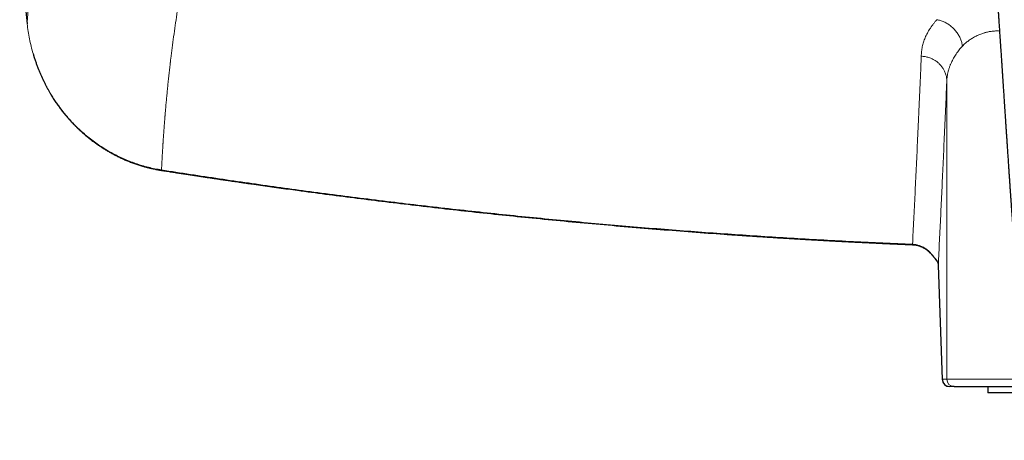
# Model space of a CAD drawing. Header units: millimetres. Extents: x 8 to 932, y 12 to 523.
# Tile 22 of 53: x 384 to 464, y 424 to 458. Entities that reach past the tile are written whole.
import ezdxf

# ---------------------------------------------------------------- set-up
doc = ezdxf.new("R2010")
doc.units = ezdxf.units.MM

msp = doc.modelspace()

# ---------------------------------------------------------------- linework, layer by layer
at = {"color": 252, "linetype": 'Continuous', "lineweight": 0}
for p, q in [((459.753, 453.171), (459.753, 428.804)), ((459.388, 428.804), (459.056, 438.148)), ((459.056, 438.148), (459.057, 438.127)), ((459.388, 428.804), (459.753, 428.804)), ((459.753, 428.804), (467.103, 428.804))]:
    msp.add_line(p, q, dxfattribs=at)
at = {"color": 7, "linetype": 'Continuous', "lineweight": 30}
for p, q in [((456.949, 439.794), (456.949, 439.795)), ((459.057, 438.127), (459.388, 428.783)), ((460.353, 428.204), (459.988, 428.204)), ((463.1, 428.204), (463.1, 427.704)), ((467.801, 427.704), (463.1, 427.704))]:
    msp.add_line(p, q, dxfattribs=at)
at = {"color": 252, "linetype": 'Continuous', "lineweight": 0, "flags": 128}
msp.add_lwpolyline([(395.567, 445.899), (395.565, 445.886), (395.563, 445.875), (395.561, 445.868), (395.56, 445.864), (395.559, 445.864), (395.559, 445.864)], dxfattribs=at)
at = {"color": 252, "linetype": 'Continuous', "lineweight": 0}
for centre, radius, start, end in [((458.37, 439.171), 0.0532, 132.37306, 153.28623), ((459.267, 438.748), 0.441, 197.67014, 216.76402), ((459.988, 428.804), 0.6, 179.99564, 269.99564), ((460.353, 428.804), 0.6, 179.99564, 269.99564)]:
    msp.add_arc(centre, radius, start, end, dxfattribs=at)
at = {"color": 7, "linetype": 'Continuous', "lineweight": 30}
msp.add_arc((459.988, 428.804), 0.6, 182.00891, 270, dxfattribs=at)
for points, knots in [([(384.138, 474.405), (384.121, 474.119), (384.085, 473.462), (384.042, 472.455), (384.008, 471.385), (383.986, 470.336), (383.974, 469.287), (383.974, 468.238), (383.985, 467.189), (384.007, 466.14), (384.041, 465.091), (384.085, 464.042), (384.141, 462.993), (384.207, 461.951), (384.284, 460.915), (384.372, 459.885), (384.47, 458.855), (384.544, 458.169), (384.581, 457.826)], [0, 0, 0, 0, 0.051797, 0.118863, 0.18207, 0.245258, 0.308434, 0.371605, 0.434778, 0.497959, 0.561155, 0.624373, 0.687621, 0.750904, 0.8131, 0.875343, 0.937641, 1, 1, 1, 1]), ([(462.997, 472.824), (462.999, 472.797), (463.01, 472.639), (463.029, 472.355), (463.056, 471.972), (463.081, 471.597), (463.107, 471.231), (463.133, 470.853), (463.159, 470.463), (463.187, 470.063), (463.214, 469.674), (463.238, 469.31), (463.262, 468.97), (463.284, 468.653), (463.305, 468.344), (463.325, 468.046), (463.345, 467.756), (463.364, 467.476), (463.383, 467.205), (463.401, 466.937), (463.419, 466.673), (463.437, 466.414), (463.454, 466.165), (463.47, 465.927), (463.485, 465.716), (463.497, 465.531), (463.508, 465.374), (463.518, 465.229), (463.527, 465.095), (463.536, 464.972), (463.543, 464.861), (463.55, 464.762), (463.556, 464.674), (463.561, 464.597), (463.565, 464.538), (463.568, 464.494), (463.571, 464.463), (463.572, 464.436), (463.574, 464.412), (463.576, 464.388), (463.578, 464.357), (463.581, 464.317), (463.584, 464.266), (463.588, 464.205), (463.593, 464.136), (463.598, 464.061), (463.603, 463.982), (463.61, 463.886), (463.618, 463.773), (463.627, 463.64), (463.636, 463.498), (463.647, 463.347), (463.658, 463.185), (463.67, 463.012), (463.682, 462.83), (463.695, 462.639), (463.709, 462.438), (463.723, 462.228), (463.737, 462.022), (463.751, 461.82), (463.764, 461.626), (463.777, 461.431), (463.79, 461.238), (463.803, 461.05), (463.818, 460.833), (463.835, 460.587), (463.853, 460.316), (463.871, 460.049), (463.889, 459.787), (463.906, 459.529), (463.923, 459.284), (463.939, 459.05), (463.953, 458.839), (463.966, 458.649), (463.977, 458.481), (463.988, 458.32), (463.999, 458.168), (464.008, 458.023), (464.02, 457.853), (464.033, 457.652), (464.049, 457.414), (464.066, 457.171), (464.082, 456.923), (464.099, 456.671), (464.117, 456.409), (464.135, 456.136), (464.153, 455.875), (464.169, 455.631), (464.184, 455.409), (464.199, 455.192), (464.213, 454.981), (464.226, 454.78), (464.239, 454.589), (464.251, 454.407), (464.261, 454.263), (464.268, 454.156), (464.272, 454.09), (464.276, 454.034), (464.279, 453.988), (464.281, 453.951), (464.283, 453.923), (464.285, 453.898), (464.287, 453.873), (464.289, 453.844), (464.291, 453.804), (464.295, 453.753), (464.299, 453.688), (464.304, 453.615), (464.309, 453.533), (464.315, 453.443), (464.322, 453.343), (464.329, 453.234), (464.337, 453.117), (464.345, 452.991), (464.354, 452.859), (464.363, 452.724), (464.38, 452.473), (464.404, 452.111), (464.437, 451.61), (464.471, 451.089), (464.507, 450.549), (464.538, 450.083), (464.564, 449.688), (464.586, 449.36), (464.608, 449.029), (464.631, 448.692), (464.654, 448.346), (464.678, 447.972), (464.706, 447.566), (464.735, 447.129), (464.765, 446.681), (464.793, 446.262), (464.819, 445.874), (464.843, 445.518), (464.863, 445.223), (464.879, 444.993), (464.89, 444.835), (464.9, 444.684), (464.91, 444.543), (464.919, 444.404), (464.929, 444.271), (464.937, 444.142), (464.946, 444.024), (464.953, 443.917), (464.96, 443.82), (464.966, 443.733), (464.971, 443.658), (464.975, 443.595), (464.979, 443.544), (464.982, 443.503), (464.984, 443.467), (464.987, 443.431), (464.99, 443.388), (464.994, 443.33), (464.999, 443.258), (465.005, 443.172), (465.011, 443.079), (465.019, 442.97), (465.028, 442.844), (465.038, 442.7), (465.049, 442.545), (465.061, 442.378), (465.074, 442.199), (465.087, 442.008), (465.102, 441.806), (465.117, 441.591), (465.133, 441.365), (465.15, 441.129), (465.167, 440.888), (465.188, 440.603), (465.212, 440.277), (465.238, 439.912), (465.266, 439.54), (465.294, 439.16), (465.323, 438.774), (465.352, 438.398), (465.38, 438.032), (465.408, 437.677), (465.435, 437.338), (465.462, 437.013), (465.487, 436.703), (465.513, 436.398), (465.538, 436.098), (465.564, 435.804), (465.59, 435.515), (465.61, 435.295), (465.625, 435.143), (465.633, 435.06), (465.64, 434.986), (465.647, 434.92), (465.652, 434.865), (465.657, 434.818), (465.661, 434.782), (465.664, 434.752), (465.667, 434.722), (465.671, 434.682), (465.677, 434.629), (465.684, 434.561), (465.692, 434.483), (465.702, 434.396), (465.713, 434.299), (465.725, 434.192), (465.739, 434.075), (465.755, 433.947), (465.772, 433.809), (465.797, 433.619), (465.829, 433.384), (465.869, 433.11), (465.911, 432.845), (465.953, 432.591), (465.997, 432.346), (466.042, 432.11), (466.088, 431.881), (466.135, 431.66), (466.183, 431.446), (466.239, 431.212), (466.304, 430.953), (466.383, 430.666), (466.47, 430.377), (466.556, 430.111), (466.641, 429.869), (466.723, 429.651), (466.811, 429.432), (466.907, 429.211), (467.01, 428.987), (467.123, 428.762), (467.247, 428.534), (467.382, 428.305), (467.527, 428.078), (467.683, 427.855), (467.85, 427.638), (467.99, 427.469), (468.098, 427.346), (468.169, 427.268), (468.238, 427.195), (468.301, 427.13), (468.358, 427.071), (468.409, 427.02), (468.454, 426.976), (468.493, 426.939), (468.526, 426.908), (468.55, 426.885), (468.567, 426.87), (468.577, 426.86), (468.587, 426.851), (468.6, 426.839), (468.617, 426.824), (468.639, 426.803), (468.665, 426.78), (468.693, 426.755), (468.723, 426.729), (468.789, 426.671), (468.895, 426.581), (469.052, 426.454), (469.225, 426.32), (469.416, 426.181), (469.62, 426.041), (469.836, 425.902), (470.058, 425.768), (470.282, 425.641), (470.455, 425.547), (470.58, 425.483), (470.655, 425.446), (470.729, 425.409), (470.802, 425.373), (470.87, 425.341), (470.929, 425.314), (470.978, 425.291), (471.016, 425.274), (471.043, 425.262), (471.061, 425.254), (471.078, 425.246), (471.1, 425.236), (471.13, 425.223), (471.168, 425.206), (471.213, 425.187), (471.265, 425.165), (471.321, 425.142), (471.379, 425.118), (471.436, 425.094), (471.522, 425.06), (471.635, 425.016), (471.771, 424.965), (471.896, 424.92), (472.01, 424.88), (472.103, 424.848), (472.177, 424.824), (472.238, 424.804), (472.303, 424.783), (472.375, 424.76), (472.455, 424.735), (472.564, 424.702), (472.703, 424.661), (472.831, 424.625), (472.923, 424.6), (472.97, 424.588), (473.009, 424.577), (473.041, 424.569), (473.065, 424.563), (473.085, 424.557), (473.105, 424.552), (473.129, 424.546), (473.16, 424.538), (473.196, 424.529), (473.239, 424.518), (473.288, 424.506), (473.405, 424.477), (473.59, 424.434), (473.84, 424.379), (474.092, 424.327), (474.331, 424.281), (474.558, 424.24), (474.728, 424.211), (474.848, 424.191), (474.916, 424.18), (474.974, 424.171), (475.022, 424.163), (475.067, 424.156), (475.116, 424.149), (475.179, 424.139), (475.253, 424.128), (475.335, 424.117), (475.42, 424.105), (475.507, 424.092), (475.614, 424.078), (475.741, 424.061), (475.884, 424.043), (476.024, 424.026), (476.167, 424.009), (476.313, 423.993), (476.461, 423.977), (476.603, 423.962), (476.736, 423.949), (476.861, 423.937), (476.956, 423.929), (477.025, 423.923), (477.07, 423.919), (477.113, 423.915), (477.154, 423.912), (477.193, 423.909), (477.23, 423.906), (477.262, 423.903), (477.284, 423.902), (477.298, 423.901), (477.306, 423.9), (477.316, 423.899), (477.332, 423.898), (477.358, 423.896), (477.393, 423.894), (477.439, 423.89), (477.493, 423.886), (477.561, 423.882), (477.643, 423.876), (477.741, 423.87), (477.85, 423.864), (477.973, 423.857), (478.108, 423.85), (478.255, 423.843), (478.415, 423.837), (478.587, 423.831), (478.772, 423.826), (478.969, 423.821), (479.179, 423.818), (479.357, 423.817), (479.465, 423.817), (479.5, 423.817)], [0, 0, 0, 0, 0.0014781, 0.0085743, 0.0155165, 0.0223048, 0.0289392, 0.0354196, 0.0428598, 0.0500863, 0.057099, 0.0638981, 0.0697883, 0.0755081, 0.0810576, 0.0864368, 0.0916457, 0.0966844, 0.1015528, 0.106251, 0.111102, 0.1157572, 0.1202163, 0.1244794, 0.1285466, 0.1315636, 0.1343742, 0.1369785, 0.1393765, 0.1415681, 0.1435533, 0.1453322, 0.1469047, 0.1482709, 0.1494307, 0.1500783, 0.1506374, 0.1511081, 0.151511, 0.1519063, 0.1524146, 0.1531469, 0.1540647, 0.1551679, 0.1564167, 0.157751, 0.1591701, 0.1606741, 0.1628807, 0.1652477, 0.1677751, 0.170463, 0.1733712, 0.1764464, 0.1796887, 0.1830981, 0.1866746, 0.1904182, 0.1943289, 0.1977079, 0.2012007, 0.2046904, 0.2081073, 0.2114515, 0.214723, 0.2197168, 0.224531, 0.2291655, 0.2339317, 0.2384916, 0.2428452, 0.2469925, 0.2509335, 0.2540601, 0.2570434, 0.2598834, 0.2625802, 0.2651337, 0.2675845, 0.2715794, 0.2757859, 0.2802039, 0.2844723, 0.2889211, 0.2935506, 0.2983606, 0.3033512, 0.3073575, 0.3112772, 0.315095, 0.3188111, 0.3224253, 0.3257068, 0.3288995, 0.3320028, 0.333343, 0.3345075, 0.3354962, 0.3363093, 0.3369466, 0.3374242, 0.3378153, 0.3382337, 0.3387517, 0.3393693, 0.3403286, 0.3414588, 0.3427597, 0.3441878, 0.3457772, 0.3475279, 0.3494401, 0.3515137, 0.3537073, 0.3560545, 0.3584491, 0.3608321, 0.3692481, 0.3775164, 0.3871669, 0.396608, 0.40584, 0.4116061, 0.4172926, 0.4230436, 0.4289264, 0.4349414, 0.4410885, 0.4485036, 0.456103, 0.4638868, 0.4718546, 0.4779236, 0.484095, 0.4903677, 0.493261, 0.496008, 0.4986088, 0.5010633, 0.5033715, 0.5057748, 0.5079959, 0.5100347, 0.5118913, 0.5135656, 0.5150576, 0.5163673, 0.5174949, 0.5183205, 0.5190128, 0.5196016, 0.5201612, 0.5209013, 0.5218382, 0.5231625, 0.5246345, 0.5262484, 0.5280044, 0.53028, 0.532757, 0.5354352, 0.5383149, 0.541396, 0.5446786, 0.5481629, 0.551849, 0.5557369, 0.559827, 0.5640153, 0.5681498, 0.5745355, 0.5807846, 0.5868967, 0.5936754, 0.6002759, 0.606698, 0.612941, 0.6190065, 0.6248975, 0.6302951, 0.6355758, 0.640763, 0.6458582, 0.6508629, 0.6557679, 0.6605855, 0.6620818, 0.6635105, 0.6647795, 0.6658873, 0.6668334, 0.6676173, 0.6682387, 0.6686974, 0.6691537, 0.6697511, 0.670721, 0.6718711, 0.6732018, 0.6746723, 0.6763159, 0.6781335, 0.6801263, 0.6822953, 0.6846419, 0.6871676, 0.6919569, 0.6966216, 0.7011573, 0.7054495, 0.7096164, 0.7136578, 0.7175732, 0.7213619, 0.7250232, 0.7285681, 0.7334588, 0.7384212, 0.7434599, 0.7485804, 0.7523939, 0.7562599, 0.760183, 0.7641695, 0.7682433, 0.77242, 0.7767111, 0.7811088, 0.7855757, 0.7900754, 0.7945875, 0.7990959, 0.800898, 0.8026807, 0.8043277, 0.805821, 0.807162, 0.8083515, 0.8093904, 0.8102792, 0.8110183, 0.8116079, 0.8119015, 0.8121365, 0.8123129, 0.8125567, 0.8129867, 0.8134551, 0.8140376, 0.8146716, 0.8153142, 0.8159656, 0.8189796, 0.8221655, 0.8258285, 0.8296803, 0.8337173, 0.8379352, 0.8422278, 0.8464088, 0.8504744, 0.8518507, 0.8532139, 0.8545639, 0.8559011, 0.8571629, 0.8582168, 0.8590855, 0.8597696, 0.8602695, 0.8605006, 0.8607555, 0.8611509, 0.8616868, 0.8623628, 0.8631787, 0.8640757, 0.8650905, 0.8661186, 0.8671205, 0.8680965, 0.8706466, 0.8730033, 0.8751668, 0.8771238, 0.8788714, 0.8799255, 0.8809372, 0.8819999, 0.8832189, 0.8845934, 0.8860832, 0.8887563, 0.8916394, 0.892555, 0.8933474, 0.8940085, 0.8945387, 0.8949384, 0.8952332, 0.8955329, 0.895938, 0.8964482, 0.8970632, 0.8977826, 0.8986058, 0.8995078, 0.9036418, 0.9077965, 0.9119734, 0.9161008, 0.919665, 0.9231698, 0.9244558, 0.9255736, 0.9265238, 0.9273067, 0.9279205, 0.9287167, 0.9297492, 0.9310093, 0.9323566, 0.9337415, 0.9351642, 0.9366248, 0.9389959, 0.9413566, 0.9436385, 0.9458416, 0.9483624, 0.9507726, 0.9530728, 0.9552562, 0.9572878, 0.9591632, 0.959915, 0.9606383, 0.9613333, 0.962, 0.9626383, 0.9632482, 0.9637939, 0.964187, 0.964362, 0.9644675, 0.9645619, 0.9648314, 0.9652551, 0.9658331, 0.9665652, 0.9674516, 0.9684922, 0.9698704, 0.9714501, 0.9732315, 0.9752144, 0.9773989, 0.979785, 0.9823727, 0.9851618, 0.9881522, 0.9913437, 0.9947362, 0.9983293, 1, 1, 1, 1]), ([(385.074, 455.381), (385.097, 455.303), (385.148, 455.129), (385.234, 454.861), (385.331, 454.581), (385.431, 454.308), (385.534, 454.045), (385.639, 453.793), (385.745, 453.55), (385.852, 453.316), (385.963, 453.084), (386.079, 452.855), (386.199, 452.628), (386.317, 452.412), (386.434, 452.208), (386.55, 452.015), (386.663, 451.832), (386.773, 451.66), (386.881, 451.495), (386.987, 451.339), (387.091, 451.191), (387.191, 451.052), (387.291, 450.916), (387.396, 450.777), (387.509, 450.633), (387.628, 450.483), (387.755, 450.33), (387.892, 450.169), (388.038, 450.003), (388.194, 449.832), (388.36, 449.656), (388.537, 449.475), (388.718, 449.297), (388.903, 449.122), (389.09, 448.952), (389.288, 448.779), (389.495, 448.605), (389.713, 448.43), (389.941, 448.255), (390.171, 448.086), (390.401, 447.925), (390.632, 447.77), (390.872, 447.617), (391.121, 447.466), (391.377, 447.318), (391.641, 447.174), (391.913, 447.034), (392.194, 446.898), (392.486, 446.765), (392.79, 446.636), (393.105, 446.512), (393.431, 446.394), (393.766, 446.283), (394.085, 446.188), (394.388, 446.106), (394.672, 446.036), (394.962, 445.972), (395.258, 445.914), (395.458, 445.881), (395.559, 445.864)], [0, 0, 0, 0, 0.016303, 0.03645, 0.056448, 0.075879, 0.094747, 0.113051, 0.130792, 0.147972, 0.164591, 0.182438, 0.19959, 0.216048, 0.23181, 0.246878, 0.26125, 0.274927, 0.287907, 0.300758, 0.312844, 0.324163, 0.335099, 0.346753, 0.359197, 0.371813, 0.385153, 0.399219, 0.414014, 0.429527, 0.445743, 0.46266, 0.480278, 0.496695, 0.513677, 0.531224, 0.549335, 0.568011, 0.587252, 0.607059, 0.625182, 0.643756, 0.662781, 0.682259, 0.70219, 0.722208, 0.742667, 0.763569, 0.784915, 0.80711, 0.829772, 0.852904, 0.876512, 0.9006, 0.919867, 0.939437, 0.959313, 0.9795, 1, 1, 1, 1]), ([(395.559, 445.864), (395.699, 445.842), (395.975, 445.799), (396.384, 445.735), (396.783, 445.674), (397.17, 445.614), (397.547, 445.556), (397.912, 445.5), (398.267, 445.446), (398.616, 445.393), (398.96, 445.341), (399.297, 445.291), (399.622, 445.242), (399.935, 445.196), (400.236, 445.151), (400.525, 445.108), (400.802, 445.068), (401.068, 445.029), (401.321, 444.992), (401.563, 444.956), (401.792, 444.923), (401.996, 444.894), (402.174, 444.868), (402.33, 444.845), (402.481, 444.824), (402.63, 444.802), (402.779, 444.781), (403.124, 444.732), (403.667, 444.654), (404.41, 444.55), (405.163, 444.445), (405.925, 444.34), (407.198, 444.166), (408.981, 443.928), (411.273, 443.632), (413.621, 443.339), (416.024, 443.05), (418.483, 442.766), (420.944, 442.492), (423.406, 442.231), (425.919, 441.975), (428.482, 441.726), (431.097, 441.486), (433.713, 441.258), (436.33, 441.042), (438.948, 440.84), (440.856, 440.702), (442.052, 440.618), (442.536, 440.585), (443.02, 440.552), (443.504, 440.52), (443.988, 440.488), (444.472, 440.456), (444.953, 440.425), (445.435, 440.395), (445.914, 440.365), (446.391, 440.336), (446.857, 440.307), (447.313, 440.28), (447.758, 440.254), (448.097, 440.234), (448.333, 440.221), (448.475, 440.212), (448.623, 440.204), (448.78, 440.195), (448.945, 440.186), (449.129, 440.175), (449.334, 440.164), (449.559, 440.151), (449.796, 440.138), (450.046, 440.125), (450.309, 440.111), (450.585, 440.096), (450.874, 440.08), (451.174, 440.065), (451.485, 440.048), (451.809, 440.032), (452.144, 440.015), (452.491, 439.997), (452.849, 439.98), (453.22, 439.962), (453.602, 439.943), (453.995, 439.925), (454.401, 439.906), (454.806, 439.887), (455.211, 439.869), (455.613, 439.851), (456.026, 439.833), (456.449, 439.815), (456.757, 439.802), (456.925, 439.795), (456.949, 439.794)], [0, 0, 0, 0, 0.006887, 0.013595, 0.020124, 0.026476, 0.032648, 0.038643, 0.044459, 0.050097, 0.055812, 0.061331, 0.066655, 0.071783, 0.076715, 0.081452, 0.085993, 0.090339, 0.094489, 0.098443, 0.102202, 0.105766, 0.108428, 0.11097, 0.113413, 0.11585, 0.118294, 0.120744, 0.132765, 0.144935, 0.157252, 0.169717, 0.18229, 0.219727, 0.257163, 0.294599, 0.33471, 0.37482, 0.414931, 0.455041, 0.495152, 0.537693, 0.580235, 0.622777, 0.665319, 0.707861, 0.750403, 0.758265, 0.766126, 0.773988, 0.78185, 0.789712, 0.797574, 0.805417, 0.813126, 0.821035, 0.828774, 0.836342, 0.843739, 0.850967, 0.858023, 0.860209, 0.862491, 0.864904, 0.867449, 0.870125, 0.872932, 0.87641, 0.88007, 0.883913, 0.887938, 0.892233, 0.896719, 0.901394, 0.90626, 0.911316, 0.916562, 0.921999, 0.927625, 0.933442, 0.939449, 0.945646, 0.952034, 0.958611, 0.96538, 0.971751, 0.978283, 0.984974, 0.991826, 0.998837, 1, 1, 1, 1]), ([(456.949, 439.793), (456.997, 439.79), (457.097, 439.784), (457.246, 439.76), (457.396, 439.726), (457.542, 439.681), (457.685, 439.625), (457.824, 439.559), (457.958, 439.483), (458.086, 439.397), (458.209, 439.301), (458.286, 439.231), (458.324, 439.195)], [0, 0, 0, 0, 0.093918, 0.194754, 0.295063, 0.395053, 0.494931, 0.594907, 0.695191, 0.795995, 0.897528, 1, 1, 1, 1]), ([(458.323, 439.195), (458.341, 439.176), (458.376, 439.142), (458.424, 439.091), (458.466, 439.046), (458.501, 439.007), (458.53, 438.973), (458.556, 438.942), (458.583, 438.91), (458.613, 438.874), (458.644, 438.836), (458.678, 438.794), (458.711, 438.752), (458.74, 438.714), (458.766, 438.681), (458.783, 438.658), (458.795, 438.642), (458.806, 438.629), (458.818, 438.612), (458.833, 438.592), (458.851, 438.568), (458.871, 438.541), (458.893, 438.512), (458.907, 438.493), (458.914, 438.483)], [0, 0, 0, 0, 0.070727, 0.134348, 0.190644, 0.239471, 0.280733, 0.31436, 0.355725, 0.400533, 0.449848, 0.503809, 0.562211, 0.616542, 0.663234, 0.702087, 0.718511, 0.737491, 0.762933, 0.795076, 0.834265, 0.880986, 0.935919, 1, 1, 1, 1]), ([(458.914, 438.484), (458.919, 438.477), (458.929, 438.465), (458.94, 438.447), (458.95, 438.434), (458.957, 438.423), (458.962, 438.415), (458.965, 438.409), (458.968, 438.404), (458.97, 438.4), (458.973, 438.396), (458.976, 438.39), (458.981, 438.382), (458.986, 438.372), (458.992, 438.361), (458.998, 438.349), (459.004, 438.336), (459.011, 438.322), (459.016, 438.309), (459.021, 438.297), (459.025, 438.287), (459.028, 438.277), (459.032, 438.266), (459.036, 438.253), (459.039, 438.24), (459.043, 438.228), (459.045, 438.216), (459.048, 438.206), (459.05, 438.194), (459.052, 438.181), (459.054, 438.165), (459.056, 438.146), (459.056, 438.133), (459.057, 438.126)], [0, 0, 0, 0, 0.047882, 0.088856, 0.122958, 0.148788, 0.168572, 0.182318, 0.192442, 0.203045, 0.214197, 0.225897, 0.248769, 0.273603, 0.303219, 0.334694, 0.370913, 0.411842, 0.450572, 0.481918, 0.506328, 0.536756, 0.570288, 0.606833, 0.646309, 0.687786, 0.723433, 0.751767, 0.78578, 0.828171, 0.8785, 0.935772, 1, 1, 1, 1]), ([(460.353, 428.204), (460.356, 428.204), (460.363, 428.204), (460.386, 428.204), (460.418, 428.204), (460.461, 428.204), (460.507, 428.204), (460.553, 428.204), (460.596, 428.204), (460.644, 428.204), (460.697, 428.204), (460.755, 428.204), (460.83, 428.204), (460.924, 428.204), (461.042, 428.204), (461.17, 428.204), (461.309, 428.204), (461.459, 428.204), (461.62, 428.204), (461.771, 428.204), (461.91, 428.204), (462.034, 428.204), (462.162, 428.204), (462.294, 428.204), (462.43, 428.204), (462.571, 428.204), (462.734, 428.204), (462.921, 428.204), (463.136, 428.204), (463.358, 428.204), (463.579, 428.204), (463.796, 428.204), (464.007, 428.204), (464.224, 428.204), (464.446, 428.204), (464.674, 428.204), (464.921, 428.204), (465.188, 428.204), (465.477, 428.204), (465.773, 428.204), (466.078, 428.204), (466.392, 428.204), (466.715, 428.204), (467.044, 428.204), (467.288, 428.204), (467.425, 428.204), (467.448, 428.204)], [0, 0, 0, 0, 0.026104, 0.052167, 0.078202, 0.104222, 0.130242, 0.147285, 0.164337, 0.181402, 0.198484, 0.216051, 0.234147, 0.261805, 0.289428, 0.317033, 0.344636, 0.372252, 0.399898, 0.42759, 0.44595, 0.464284, 0.482597, 0.500895, 0.519181, 0.53746, 0.555738, 0.580874, 0.606028, 0.631212, 0.656437, 0.678301, 0.700129, 0.72193, 0.743711, 0.765481, 0.787246, 0.812903, 0.838579, 0.864286, 0.890038, 0.91627, 0.942454, 0.968602, 0.994728, 1, 1, 1, 1])]:
    msp.add_open_spline(points, degree=3, knots=knots, dxfattribs=at)
at = {"color": 252, "linetype": 'Continuous', "lineweight": 0}
for points, knots in [([(384.581, 457.826), (384.597, 458.07), (384.628, 458.557), (384.681, 459.289), (384.739, 460.019), (384.801, 460.747), (384.868, 461.473), (384.939, 462.196), (385.016, 462.922), (385.097, 463.653), (385.183, 464.386), (385.249, 464.922), (385.292, 465.258), (385.309, 465.395), (385.327, 465.532), (385.345, 465.669), (385.363, 465.809), (385.383, 465.955), (385.415, 466.2), (385.461, 466.539), (385.535, 467.07), (385.626, 467.701), (385.736, 468.431), (385.848, 469.157), (385.964, 469.876), (386.083, 470.59), (386.202, 471.285), (386.322, 471.961), (386.441, 472.617), (386.562, 473.268), (386.685, 473.913), (386.77, 474.343), (386.812, 474.556)], [0, 0, 0, 0, 0.04711, 0.093769, 0.139974, 0.185726, 0.231023, 0.275865, 0.32025, 0.365342, 0.409952, 0.454077, 0.462343, 0.470592, 0.478824, 0.487039, 0.495236, 0.503931, 0.513319, 0.539006, 0.5645, 0.607943, 0.650813, 0.693109, 0.73483, 0.775976, 0.816544, 0.854265, 0.891472, 0.928164, 0.96434, 1, 1, 1, 1]), ([(479.5, 425.616), (479.497, 425.616), (479.489, 425.616), (479.475, 425.616), (479.457, 425.616), (479.431, 425.616), (479.397, 425.616), (479.354, 425.617), (479.299, 425.617), (479.231, 425.618), (479.15, 425.619), (479.058, 425.62), (478.955, 425.622), (478.837, 425.624), (478.702, 425.628), (478.549, 425.633), (478.384, 425.639), (478.204, 425.647), (478.013, 425.657), (477.811, 425.669), (477.596, 425.683), (477.369, 425.701), (477.128, 425.721), (476.873, 425.745), (476.604, 425.773), (476.322, 425.805), (476.028, 425.842), (475.744, 425.88), (475.473, 425.92), (475.217, 425.961), (474.953, 426.006), (474.681, 426.057), (474.411, 426.111), (474.143, 426.169), (473.878, 426.232), (473.606, 426.302), (473.329, 426.378), (473.048, 426.463), (472.762, 426.557), (472.494, 426.653), (472.245, 426.749), (472.015, 426.845), (471.784, 426.948), (471.552, 427.06), (471.321, 427.18), (471.089, 427.309), (470.866, 427.442), (470.653, 427.579), (470.449, 427.719), (470.248, 427.867), (470.05, 428.023), (469.857, 428.187), (469.669, 428.358), (469.488, 428.537), (469.312, 428.724), (469.151, 428.911), (469.004, 429.096), (468.871, 429.279), (468.743, 429.47), (468.622, 429.668), (468.507, 429.872), (468.392, 430.094), (468.279, 430.334), (468.167, 430.593), (468.064, 430.858), (467.963, 431.141), (467.865, 431.444), (467.77, 431.767), (467.683, 432.096), (467.603, 432.43), (467.521, 432.807), (467.439, 433.224), (467.359, 433.684), (467.285, 434.163), (467.217, 434.659), (467.155, 435.175), (467.098, 435.699), (467.046, 436.23), (466.994, 436.804), (466.94, 437.42), (466.884, 438.079), (466.829, 438.748), (466.775, 439.427), (466.722, 440.116), (466.68, 440.668), (466.649, 441.078), (466.629, 441.346), (466.609, 441.615), (466.589, 441.885), (466.569, 442.156), (466.55, 442.421), (466.52, 442.829), (466.48, 443.377), (466.428, 444.102), (466.374, 444.853), (466.32, 445.629), (466.266, 446.393), (466.214, 447.146), (466.164, 447.887), (466.114, 448.616), (466.066, 449.318), (466.02, 449.993), (465.976, 450.641), (465.933, 451.28), (465.891, 451.91), (465.849, 452.529), (465.805, 453.175), (465.76, 453.846), (465.713, 454.54), (465.667, 455.221), (465.623, 455.866), (465.582, 456.476), (465.543, 457.051), (465.504, 457.617), (465.466, 458.172), (465.429, 458.718), (465.392, 459.253), (465.356, 459.778), (465.319, 460.317), (465.281, 460.869), (465.243, 461.433), (465.205, 461.984), (465.168, 462.522), (465.132, 463.047), (465.097, 463.559), (465.063, 464.044), (465.031, 464.505), (465.002, 464.941), (464.972, 465.365), (464.944, 465.78), (464.916, 466.183), (464.889, 466.581), (464.862, 466.974), (464.835, 467.36), (464.809, 467.735), (464.784, 468.099), (464.76, 468.451), (464.736, 468.791), (464.714, 469.112), (464.694, 469.413), (464.674, 469.695), (464.655, 469.968), (464.637, 470.231), (464.62, 470.485), (464.603, 470.729), (464.587, 470.964), (464.571, 471.189), (464.557, 471.405), (464.542, 471.612), (464.529, 471.809), (464.516, 471.993), (464.504, 472.165), (464.493, 472.325), (464.483, 472.477), (464.473, 472.62), (464.464, 472.758), (464.455, 472.891), (464.446, 473.017), (464.438, 473.134), (464.431, 473.241), (464.424, 473.338), (464.418, 473.426), (464.413, 473.504), (464.409, 473.553), (464.408, 473.576)], [0, 0, 0, 0, 0.000164, 0.000398, 0.000701, 0.001073, 0.001676, 0.002403, 0.003253, 0.004436, 0.005795, 0.007333, 0.009047, 0.010939, 0.013269, 0.015822, 0.018597, 0.021595, 0.024815, 0.028194, 0.031786, 0.035593, 0.039612, 0.043922, 0.048452, 0.0532, 0.058164, 0.063343, 0.067563, 0.071915, 0.076403, 0.081027, 0.085791, 0.090246, 0.094823, 0.099525, 0.10435, 0.109295, 0.114355, 0.119523, 0.123658, 0.127856, 0.13212, 0.136452, 0.140856, 0.145339, 0.149905, 0.154041, 0.158234, 0.162478, 0.166768, 0.171102, 0.175401, 0.179744, 0.184135, 0.18858, 0.192402, 0.19628, 0.200224, 0.204223, 0.208254, 0.212311, 0.217127, 0.221985, 0.226892, 0.231854, 0.237584, 0.243394, 0.249284, 0.255253, 0.261296, 0.269307, 0.277417, 0.285626, 0.294541, 0.30359, 0.312776, 0.322099, 0.331558, 0.342967, 0.354565, 0.366354, 0.378333, 0.390504, 0.402866, 0.407578, 0.412317, 0.417083, 0.421877, 0.426697, 0.431494, 0.436039, 0.448444, 0.46071, 0.474758, 0.488618, 0.50229, 0.515772, 0.529064, 0.542166, 0.555077, 0.566932, 0.578624, 0.590153, 0.60152, 0.612726, 0.623771, 0.636582, 0.649171, 0.661537, 0.673683, 0.68434, 0.694821, 0.705127, 0.715257, 0.725211, 0.734991, 0.744595, 0.754025, 0.764588, 0.774922, 0.785029, 0.794907, 0.804558, 0.81398, 0.823174, 0.831402, 0.839437, 0.847282, 0.854934, 0.862395, 0.869664, 0.87703, 0.884188, 0.891138, 0.897881, 0.904416, 0.910743, 0.916863, 0.92229, 0.927542, 0.93262, 0.937524, 0.942253, 0.946808, 0.951188, 0.955394, 0.959426, 0.963283, 0.966965, 0.970473, 0.973621, 0.976613, 0.979451, 0.982133, 0.98466, 0.987206, 0.989573, 0.99176, 0.993767, 0.995595, 0.997243, 0.998711, 1, 1, 1, 1]), ([(395.567, 445.899), (395.569, 445.928), (395.572, 445.987), (395.576, 446.077), (395.581, 446.171), (395.586, 446.269), (395.591, 446.37), (395.596, 446.476), (395.602, 446.585), (395.608, 446.7), (395.615, 446.821), (395.622, 446.948), (395.629, 447.079), (395.637, 447.214), (395.645, 447.354), (395.653, 447.49), (395.661, 447.621), (395.669, 447.749), (395.677, 447.879), (395.684, 447.991), (395.69, 448.085), (395.695, 448.159), (395.699, 448.233), (395.704, 448.307), (395.709, 448.379), (395.715, 448.469), (395.722, 448.575), (395.73, 448.697), (395.739, 448.815), (395.747, 448.931), (395.755, 449.042), (395.763, 449.154), (395.771, 449.265), (395.779, 449.376), (395.787, 449.483), (395.795, 449.585), (395.802, 449.684), (395.81, 449.779), (395.817, 449.87), (395.824, 449.958), (395.831, 450.043), (395.836, 450.107), (395.839, 450.151), (395.842, 450.176), (395.844, 450.202), (395.846, 450.226), (395.848, 450.251), (395.85, 450.279), (395.856, 450.358), (395.867, 450.49), (395.883, 450.674), (395.899, 450.862), (395.916, 451.055), (395.933, 451.255), (395.952, 451.463), (395.972, 451.68), (395.993, 451.902), (396.015, 452.127), (396.037, 452.358), (396.06, 452.588), (396.084, 452.818), (396.107, 453.048), (396.132, 453.282), (396.158, 453.52), (396.183, 453.757), (396.21, 453.992), (396.236, 454.225), (396.261, 454.441), (396.278, 454.587), (396.287, 454.662), (396.29, 454.686), (396.293, 454.709), (396.295, 454.733), (396.298, 454.756), (396.308, 454.842), (396.353, 455.212), (396.436, 455.877), (396.555, 456.777), (396.684, 457.691), (396.82, 458.61), (396.965, 459.533), (397.117, 460.456), (397.277, 461.378), (397.445, 462.299), (397.622, 463.225), (397.747, 463.847), (397.81, 464.158)], [0, 0, 0, 0, 0.0050248, 0.0102663, 0.0157247, 0.0213999, 0.0272918, 0.0334006, 0.0397261, 0.0462685, 0.0533549, 0.0606792, 0.0682415, 0.0760417, 0.0840798, 0.0923558, 0.0994915, 0.1067951, 0.1142665, 0.1219058, 0.1260398, 0.1303652, 0.1346299, 0.1388337, 0.1429768, 0.1470592, 0.1541979, 0.1611429, 0.167894, 0.1744515, 0.1808151, 0.186985, 0.1934948, 0.199774, 0.2058226, 0.2116407, 0.2172282, 0.222585, 0.2277114, 0.2327345, 0.2375146, 0.2420516, 0.2435247, 0.2449702, 0.2463882, 0.2477786, 0.2491414, 0.2506298, 0.2523966, 0.2625572, 0.2729251, 0.2835003, 0.2942828, 0.3052726, 0.317155, 0.3292706, 0.3416195, 0.3542016, 0.367017, 0.3800657, 0.3925824, 0.4053066, 0.4182382, 0.4313773, 0.4447239, 0.4573678, 0.4701926, 0.4831981, 0.4929281, 0.4942095, 0.4954927, 0.4967776, 0.4980641, 0.4993524, 0.5005467, 0.5123014, 0.5600051, 0.6092832, 0.6585593, 0.707834, 0.7570977, 0.806318, 0.8546904, 0.9030944, 0.9515307, 1, 1, 1, 1]), ([(457.67, 455.183), (457.671, 455.248), (457.672, 455.377), (457.687, 455.57), (457.712, 455.762), (457.747, 455.953), (457.791, 456.142), (457.846, 456.329), (457.909, 456.514), (457.983, 456.698), (458.066, 456.883), (458.161, 457.068), (458.266, 457.253), (458.38, 457.437), (458.505, 457.621), (458.641, 457.803), (458.785, 457.985), (458.89, 458.105), (458.942, 458.165)], [0, 0, 0, 0, 0.063626, 0.127011, 0.19018, 0.253161, 0.315977, 0.377536, 0.438987, 0.500354, 0.56166, 0.624182, 0.686693, 0.74922, 0.811789, 0.874424, 0.937153, 1, 1, 1, 1]), ([(461.032, 456.014), (461.025, 456.061), (461.01, 456.157), (460.976, 456.301), (460.932, 456.447), (460.878, 456.594), (460.813, 456.74), (460.737, 456.884), (460.651, 457.025), (460.555, 457.162), (460.45, 457.294), (460.336, 457.419), (460.214, 457.537), (460.085, 457.647), (459.95, 457.747), (459.811, 457.838), (459.668, 457.919), (459.523, 457.989), (459.377, 458.049), (459.231, 458.098), (459.086, 458.138), (458.99, 458.156), (458.942, 458.165)], [0, 0, 0, 0, 0.046568, 0.094148, 0.142665, 0.192033, 0.242155, 0.292923, 0.344219, 0.395919, 0.447892, 0.500003, 0.552113, 0.604086, 0.655785, 0.707081, 0.757849, 0.80797, 0.857338, 0.905854, 0.953433, 1, 1, 1, 1]), ([(384.581, 457.826), (384.607, 457.62), (384.658, 457.209), (384.769, 456.597), (384.904, 455.991), (385.066, 455.391), (385.253, 454.8), (385.466, 454.218), (385.694, 453.669), (385.934, 453.154), (386.182, 452.671), (386.448, 452.199), (386.733, 451.736), (387.037, 451.285), (387.359, 450.845), (387.699, 450.418), (388.057, 450.004), (388.432, 449.605), (388.823, 449.223), (389.229, 448.858), (389.649, 448.51), (390.083, 448.18), (390.53, 447.869), (390.989, 447.577), (391.46, 447.305), (391.942, 447.053), (392.434, 446.822), (392.936, 446.611), (393.447, 446.423), (393.966, 446.256), (394.493, 446.113), (395.027, 445.991), (395.387, 445.93), (395.567, 445.899)], [0, 0, 0, 0, 0.035732, 0.071417, 0.107064, 0.142679, 0.178271, 0.213846, 0.249415, 0.28054, 0.311675, 0.342827, 0.374007, 0.405224, 0.436491, 0.467822, 0.49923, 0.530656, 0.562032, 0.593365, 0.624662, 0.655928, 0.687169, 0.718392, 0.749604, 0.780811, 0.812022, 0.843246, 0.874495, 0.905779, 0.937114, 0.968515, 1, 1, 1, 1]), ([(464.061, 457.243), (464.008, 457.245), (463.896, 457.249), (463.727, 457.245), (463.551, 457.234), (463.384, 457.215), (463.224, 457.19), (463.078, 457.16), (462.978, 457.136), (462.922, 457.122), (462.905, 457.117), (462.887, 457.112), (462.87, 457.108), (462.853, 457.103), (462.79, 457.085), (462.683, 457.051), (462.533, 456.997), (462.383, 456.936), (462.234, 456.869), (462.085, 456.794), (461.937, 456.712), (461.795, 456.626), (461.659, 456.537), (461.529, 456.444), (461.4, 456.345), (461.274, 456.24), (461.15, 456.13), (461.072, 456.053), (461.032, 456.014)], [0, 0, 0, 0, 0.040261, 0.086119, 0.132832, 0.180432, 0.223081, 0.266463, 0.305263, 0.310387, 0.315523, 0.320668, 0.325824, 0.33099, 0.336166, 0.381655, 0.428421, 0.476479, 0.525845, 0.576533, 0.628556, 0.681926, 0.732042, 0.783307, 0.835728, 0.889314, 0.944069, 1, 1, 1, 1]), ([(461.032, 456.014), (460.986, 455.962), (460.894, 455.856), (460.764, 455.696), (460.64, 455.531), (460.521, 455.363), (460.41, 455.191), (460.305, 455.015), (460.209, 454.838), (460.136, 454.688), (460.081, 454.565), (460.04, 454.467), (460, 454.364), (459.961, 454.258), (459.924, 454.146), (459.89, 454.03), (459.859, 453.914), (459.832, 453.796), (459.809, 453.678), (459.789, 453.557), (459.772, 453.432), (459.76, 453.303), (459.755, 453.215), (459.753, 453.171)], [0, 0, 0, 0, 0.057208, 0.115461, 0.174759, 0.235104, 0.296495, 0.358932, 0.422417, 0.484029, 0.516804, 0.551058, 0.58679, 0.624001, 0.662691, 0.702859, 0.744507, 0.783982, 0.824701, 0.866662, 0.909865, 0.954311, 1, 1, 1, 1]), ([(456.951, 439.826), (456.968, 440.16), (457.002, 440.829), (457.053, 441.845), (457.104, 442.87), (457.155, 443.907), (457.205, 444.954), (457.256, 446.012), (457.306, 447.08), (457.357, 448.176), (457.409, 449.3), (457.461, 450.453), (457.514, 451.618), (457.566, 452.794), (457.618, 453.981), (457.653, 454.783), (457.67, 455.183)], [0, 0, 0, 0, 0.070001, 0.140002, 0.210003, 0.280003, 0.350004, 0.420004, 0.490004, 0.560004, 0.633337, 0.70667, 0.780002, 0.853335, 0.926668, 1, 1, 1, 1]), ([(457.67, 455.183), (457.72, 455.18), (457.823, 455.174), (457.977, 455.151), (458.133, 455.118), (458.289, 455.073), (458.435, 455.02), (458.57, 454.96), (458.694, 454.895), (458.814, 454.823), (458.93, 454.743), (459.04, 454.656), (459.144, 454.562), (459.241, 454.461), (459.331, 454.356), (459.412, 454.245), (459.485, 454.131), (459.549, 454.013), (459.608, 453.886), (459.66, 453.748), (459.702, 453.602), (459.731, 453.457), (459.749, 453.313), (459.752, 453.218), (459.753, 453.171)], [0, 0, 0, 0, 0.045925, 0.093035, 0.141251, 0.190477, 0.240604, 0.282979, 0.325813, 0.369024, 0.41252, 0.456209, 0.499995, 0.543781, 0.58747, 0.630967, 0.674178, 0.717013, 0.759389, 0.809517, 0.858745, 0.906962, 0.954073, 1, 1, 1, 1]), ([(459.056, 438.148), (459.073, 438.476), (459.106, 439.132), (459.155, 440.129), (459.204, 441.135), (459.253, 442.151), (459.302, 443.176), (459.351, 444.212), (459.4, 445.257), (459.449, 446.329), (459.499, 447.428), (459.55, 448.555), (459.601, 449.692), (459.652, 450.841), (459.702, 451.999), (459.736, 452.78), (459.753, 453.171)], [0, 0, 0, 0, 0.070138, 0.140251, 0.210341, 0.280408, 0.350454, 0.420478, 0.490483, 0.560468, 0.633767, 0.707047, 0.780309, 0.853555, 0.926785, 1, 1, 1, 1]), ([(456.951, 439.826), (456.145, 439.861), (454.533, 439.93), (452.115, 440.047), (449.698, 440.175), (447.283, 440.313), (444.868, 440.462), (442.454, 440.622), (440.042, 440.793), (437.592, 440.977), (435.105, 441.175), (432.58, 441.389), (430.057, 441.614), (427.535, 441.851), (425.014, 442.1), (422.494, 442.36), (419.976, 442.633), (417.458, 442.917), (414.941, 443.213), (412.426, 443.522), (409.912, 443.841), (407.447, 444.167), (405.031, 444.497), (402.663, 444.831), (400.297, 445.176), (397.931, 445.531), (396.355, 445.777), (395.567, 445.899)], [0, 0, 0, 0, 0.039227, 0.078445, 0.117656, 0.15686, 0.196058, 0.235252, 0.27444, 0.313625, 0.354674, 0.395719, 0.436764, 0.477808, 0.518853, 0.559899, 0.600947, 0.641998, 0.683054, 0.724114, 0.76518, 0.806253, 0.844986, 0.883726, 0.922475, 0.961232, 1, 1, 1, 1]), ([(456.951, 439.826), (456.951, 439.82), (456.95, 439.807), (456.95, 439.797), (456.949, 439.792), (456.949, 439.794), (456.949, 439.794)], [0, 0, 0, 0, 0.284234, 0.582109, 0.89276, 1, 1, 1, 1]), ([(456.951, 439.826), (456.995, 439.823), (457.081, 439.818), (457.21, 439.799), (457.336, 439.773), (457.46, 439.739), (457.582, 439.698), (457.708, 439.646), (457.838, 439.582), (457.972, 439.504), (458.099, 439.416), (458.221, 439.318), (458.297, 439.246), (458.334, 439.21)], [0, 0, 0, 0, 0.084223, 0.167863, 0.251059, 0.333946, 0.416649, 0.499288, 0.598527, 0.698033, 0.797992, 0.898587, 1, 1, 1, 1]), ([(458.847, 438.614), (458.834, 438.629), (458.808, 438.659), (458.757, 438.722), (458.7, 438.793), (458.637, 438.871), (458.568, 438.954), (458.494, 439.04), (458.416, 439.126), (458.362, 439.182), (458.334, 439.21)], [0, 0, 0, 0, 0.137212, 0.266356, 0.390659, 0.512614, 0.633907, 0.755456, 0.877548, 1, 1, 1, 1]), ([(458.847, 438.614), (458.869, 438.589), (458.911, 438.538), (458.961, 438.461), (459.001, 438.384), (459.03, 438.306), (459.05, 438.227), (459.054, 438.174), (459.056, 438.148)], [0, 0, 0, 0, 0.16647, 0.332644, 0.498819, 0.665271, 0.832254, 1, 1, 1, 1]), ([(459.388, 428.783), (459.388, 428.785), (459.388, 428.788), (459.388, 428.794), (459.388, 428.799), (459.388, 428.802), (459.388, 428.804)], [0, 0, 0, 0, 0.214219, 0.530892, 0.7479, 1, 1, 1, 1])]:
    msp.add_open_spline(points, degree=3, knots=knots, dxfattribs=at)

doc.saveas('drawing.dxf')
